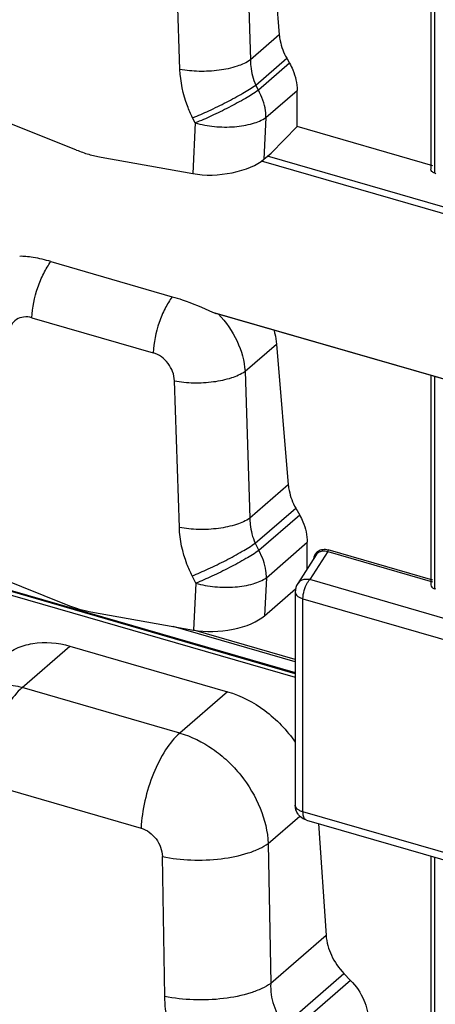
# Model space of a CAD drawing. Header units: millimetres. Extents: x 0 to 210, y 0 to 297.
# Tile 27 of 31: x 129 to 134, y 215 to 228. Entities that reach past the tile are written whole.
import ezdxf

# ---------------------------------------------------------------- set-up
doc = ezdxf.new("R2010")
doc.units = ezdxf.units.MM
doc.header["$LTSCALE"] = 19.36
doc.layers.get('0').update_dxf_attribs({"linetype": 'CONTINUOUS'})

msp = doc.modelspace()

# ---------------------------------------------------------------- linework, layer by layer
at = {"color": 9, "linetype": 'Continuous'}
for p, q in [((134.16772, 225.89988), (134.16772, 230.29986)), ((131.74143, 229.05153), (131.79851, 227.35181)), ((130.89124, 227.2309), (130.83416, 228.93062)), ((132.16915, 227.67279), (131.79851, 227.35181)), ((131.86644, 227.02923), (132.26448, 227.37394)), ((132.30047, 227.30976), (131.89971, 226.96269)), ((131.89971, 226.96269), (131.86644, 227.02923)), ((131.99719, 226.61353), (132.39795, 226.9606)), ((131.08778, 226.54294), (131.0545, 226.60947)), ((131.99719, 226.61353), (131.97125, 226.07742)), ((131.08778, 226.54294), (131.05626, 225.89164)), ((135.58152, 225.08825), (132.01716, 226.11719)), ((135.57735, 225.00213), (131.93926, 226.05236)), ((131.31125, 224.11287), (136.33531, 222.66255)), ((128.98618, 224.04048), (130.54655, 223.59003)), ((131.7281, 223.35255), (132.1325, 223.70277)), ((131.7281, 223.35255), (131.79139, 221.46798)), ((130.88412, 221.34707), (130.82083, 223.23164)), ((134.16772, 220.55897), (134.16772, 223.28421)), ((132.28487, 221.89534), (131.79139, 221.46798)), ((131.85932, 221.1454), (132.3802, 221.59649)), ((132.43096, 221.50597), (131.90625, 221.05155)), ((126.67795, 221.12862), (132.37363, 219.48442)), ((132.37363, 219.46864), (126.67795, 221.11284)), ((131.85932, 221.1454), (131.90625, 221.05155)), ((132.00372, 220.70239), (132.52844, 221.1568)), ((134.14427, 220.67149), (132.79896, 221.05985)), ((132.79179, 221.03934), (132.55971, 220.67747)), ((132.79179, 221.03934), (134.1384, 220.65061)), ((131.09431, 220.6318), (131.04738, 220.72564)), ((132.00372, 220.70239), (131.9801, 220.21421)), ((135.297, 219.88729), (132.55971, 220.67747)), ((131.09431, 220.6318), (131.06511, 220.02842)), ((132.37363, 220.51801), (132.37363, 220.51795)), ((132.47363, 220.4314), (135.21092, 219.64122)), ((132.47363, 217.69411), (132.47363, 220.4314)), ((132.37363, 219.62224), (130.80536, 220.07496)), ((128.86353, 219.29175), (129.47694, 219.82298)), ((130.88866, 218.70715), (128.86353, 219.29175)), ((131.50206, 219.23838), (130.88866, 218.70715)), ((128.36543, 218.06985), (130.39056, 217.48524)), ((132.02704, 217.28772), (132.4328, 217.63912)), ((135.21092, 216.90393), (132.47363, 217.69411)), ((132.02704, 217.28772), (132.05838, 215.49171)), ((130.69631, 215.32562), (130.66497, 217.12157)), ((134.16772, 213.39087), (134.16772, 217.11238)), ((132.77065, 216.10856), (132.05838, 215.49171)), ((132.23447, 214.95739), (133.00003, 215.62038)), ((133.08626, 215.53076), (132.3291, 214.87504))]:
    msp.add_line(p, q, dxfattribs=at)
at = {"color": 7, "linetype": 'Continuous'}
for p, q in [((134.1189, 230.26924), (134.1189, 225.94866)), ((132.03173, 229.30293), (132.16915, 227.67279)), ((132.26448, 227.37394), (132.30047, 227.30976)), ((132.39795, 226.49785), (132.39795, 226.9606)), ((129.56071, 226.19426), (128.39405, 226.66015)), ((132.06217, 226.15617), (132.39795, 226.49785)), ((134.14427, 225.99373), (132.39795, 226.49785)), ((129.87727, 226.10288), (131.05626, 225.89164)), ((131.97125, 226.07742), (132.06217, 226.15617)), ((134.16772, 225.89988), (134.1835, 225.89532)), ((129.23278, 224.76177), (130.79316, 224.31133)), ((136.31783, 222.66352), (131.35313, 224.09671)), ((132.1325, 223.70277), (132.28487, 221.89534)), ((134.1189, 223.2983), (134.1189, 220.6102)), ((132.3802, 221.59649), (132.43096, 221.50597)), ((126.77368, 221.04026), (132.37363, 219.4237)), ((132.52844, 220.81802), (132.52844, 221.1568)), ((132.64128, 220.99398), (132.40528, 220.62597)), ((128.14193, 220.87227), (129.44731, 220.35099)), ((131.9801, 220.21421), (132.37814, 220.55893)), ((134.1835, 220.55441), (134.16772, 220.55897)), ((132.37363, 220.51801), (132.37363, 217.78072)), ((129.74595, 220.26478), (131.06511, 220.02842)), ((132.37363, 219.65151), (131.07103, 220.02754)), ((129.47694, 219.82298), (131.50206, 219.23838)), ((132.51816, 217.58856), (135.25545, 216.79838)), ((132.67345, 217.54373), (132.77065, 216.10856)), ((134.1189, 217.12647), (134.1189, 213.51101)), ((133.00003, 215.62038), (133.08626, 215.53076))]:
    msp.add_line(p, q, dxfattribs=at)
for centre, radius, start, end in [((130.18336, 227.74927), 1.67503, 248.178154, 253.890398), ((130.153, 227.639), 1.56067, 253.837878, 259.823946), ((132.57409, 217.78112), 0.20061, 215.316947, 228.216042)]:
    msp.add_arc(centre, radius, start, end, dxfattribs=at)
at = {"color": 9, "linetype": 'Continuous'}
msp.add_arc((132.73453, 220.93515), 0.11018, 125.421032, 132.254584, dxfattribs=at)
at = {"color": 7, "linetype": 'Continuous'}
for centre, major_axis, ratio, start_param, end_param in [((131.39086, 226.18141), (0.66923, 0.06848), 0.44851788, -2.13963869, -0.56884236), ((129.66914, 221.80632), (-0.95982, 1.36646), 0.79069701, -4.02203607, -3.81476103), ((131.39972, 220.3182), (0.66923, 0.06848), 0.44851788, -2.13963869, -0.56884236)]:
    msp.add_ellipse(centre, major_axis=major_axis, ratio=ratio, start_param=start_param, end_param=end_param, dxfattribs=at)
for points, knots in [([(132.16915, 227.67279), (132.17127, 227.64765), (132.18645, 227.54357), (132.22546, 227.44354), (132.26448, 227.37394)], [0, 0, 0, 0, 0.24023692, 1, 1, 1, 1]), ([(132.30047, 227.30976), (132.31608, 227.28193), (132.3695, 227.17281), (132.39795, 227.05023), (132.39795, 226.9606)], [0, 0, 0, 0, 0.26252835, 1, 1, 1, 1]), ([(134.16772, 225.89988), (134.15446, 225.9037), (134.13163, 225.91453), (134.11876, 225.93825), (134.11874, 225.94866)], [0, 0, 0, 0, 0.57008476, 1, 1, 1, 1]), ([(129.23278, 224.76176), (129.15749, 224.78349), (129.04965, 224.80971), (128.91416, 224.8275), (128.85582, 224.83007), (128.82985, 224.82908)], [0, 0, 0, 0, 0.57374673, 0.80969039, 1, 1, 1, 1]), ([(130.79316, 224.31135), (130.83563, 224.29909), (131.01209, 224.24318), (131.18343, 224.172), (131.31125, 224.11287)], [0, 0, 0, 0, 0.23888149, 1, 1, 1, 1]), ([(132.10074, 223.88103), (132.10475, 223.86616), (132.11927, 223.80753), (132.12872, 223.74761), (132.1325, 223.70277)], [0, 0, 0, 0, 0.25494582, 1, 1, 1, 1]), ([(132.28487, 221.89534), (132.28699, 221.8702), (132.30216, 221.76612), (132.34118, 221.66609), (132.3802, 221.59649)], [0, 0, 0, 0, 0.24023692, 1, 1, 1, 1]), ([(132.43096, 221.50597), (132.44657, 221.47813), (132.49999, 221.36902), (132.52844, 221.24644), (132.52844, 221.1568)], [0, 0, 0, 0, 0.26252835, 1, 1, 1, 1]), ([(134.1189, 220.6102), (134.1189, 220.59929), (134.13102, 220.57461), (134.15435, 220.56283), (134.16772, 220.55897)], [0, 0, 0, 0, 0.43943482, 1, 1, 1, 1]), ([(128.60407, 219.67618), (128.65819, 219.72306), (128.7829, 219.80275), (129.07895, 219.89113), (129.32288, 219.86745), (129.47694, 219.82298)], [0, 0, 0, 0, 0.23403402, 0.47591059, 1, 1, 1, 1]), ([(131.50206, 219.23838), (131.67414, 219.1887), (132.00783, 219.01393), (132.26682, 218.74348), (132.37433, 218.5885)], [0, 0, 0, 0, 0.48705137, 1, 1, 1, 1]), ([(132.77065, 216.10856), (132.77661, 216.02047), (132.82815, 215.84045), (132.93474, 215.68824), (133.00003, 215.62038)], [0, 0, 0, 0, 0.48390562, 1, 1, 1, 1]), ([(133.08626, 215.53076), (133.15663, 215.45763), (133.2694, 215.29274), (133.31702, 215.09651), (133.31702, 215.00241)], [0, 0, 0, 0, 0.51886355, 1, 1, 1, 1])]:
    msp.add_open_spline(points, degree=3, knots=knots, dxfattribs=at)
at = {"color": 9, "linetype": 'Continuous'}
for points, knots in [([(131.79851, 227.35181), (131.74675, 227.31544), (131.61319, 227.25873), (131.38867, 227.21187), (131.14035, 227.19881), (130.97183, 227.21492), (130.89124, 227.2309)], [0, 0, 0, 0, 0.20345458, 0.45860415, 0.73580642, 1, 1, 1, 1]), ([(131.79851, 227.35181), (131.79816, 227.32474), (131.80305, 227.21435), (131.83267, 227.10537), (131.86644, 227.02923)], [0, 0, 0, 0, 0.24533846, 1, 1, 1, 1]), ([(131.0545, 226.60947), (131.02974, 226.65901), (130.9432, 226.85594), (130.8966, 227.07129), (130.89124, 227.2309)], [0, 0, 0, 0, 0.25748579, 1, 1, 1, 1]), ([(131.0545, 226.60947), (131.12481, 226.63697), (131.27103, 226.70045), (131.48637, 226.8057), (131.68808, 226.9156), (131.81257, 226.99192), (131.86644, 227.02923)], [0, 0, 0, 0, 0.24739776, 0.52204645, 0.78523937, 1, 1, 1, 1]), ([(131.89971, 226.96269), (131.84584, 226.92538), (131.72135, 226.84906), (131.51964, 226.73916), (131.3043, 226.63391), (131.15808, 226.57044), (131.08778, 226.54294)], [0, 0, 0, 0, 0.21476005, 0.47795355, 0.75260277, 1, 1, 1, 1]), ([(131.99719, 226.61353), (131.99719, 226.64246), (131.98807, 226.76403), (131.94503, 226.88187), (131.89971, 226.96269)], [0, 0, 0, 0, 0.23798829, 1, 1, 1, 1]), ([(131.08778, 226.54294), (131.16798, 226.51978), (131.33636, 226.49002), (131.58627, 226.48695), (131.81204, 226.52304), (131.9462, 226.57709), (131.99719, 226.61353)], [0, 0, 0, 0, 0.26807168, 0.54564224, 0.7987378, 1, 1, 1, 1]), ([(128.98618, 224.04048), (128.99255, 224.17218), (129.0341, 224.36898), (129.13248, 224.60655), (129.19713, 224.71452), (129.23278, 224.76176)], [0, 0, 0, 0, 0.51332797, 0.76962893, 1, 1, 1, 1]), ([(130.79316, 224.31131), (130.75751, 224.26408), (130.69286, 224.15611), (130.59448, 223.91854), (130.55293, 223.72174), (130.54655, 223.59003)], [0, 0, 0, 0, 0.23037108, 0.48667204, 1, 1, 1, 1]), ([(131.38762, 224.08675), (131.48486, 223.98513), (131.64354, 223.75573), (131.71922, 223.48536), (131.7281, 223.35255)], [0, 0, 0, 0, 0.51376854, 1, 1, 1, 1]), ([(128.98618, 224.04048), (128.95216, 224.05029), (128.88216, 224.05755), (128.78274, 224.02464), (128.71154, 223.94864), (128.68987, 223.88256), (128.68525, 223.84813)], [0, 0, 0, 0, 0.26074823, 0.50350497, 0.7441718, 1, 1, 1, 1]), ([(130.82083, 223.23164), (130.81817, 223.31075), (130.75721, 223.46738), (130.62174, 223.56833), (130.54655, 223.59003)], [0, 0, 0, 0, 0.50285487, 1, 1, 1, 1]), ([(130.82083, 223.23164), (130.90142, 223.21566), (131.06994, 223.19955), (131.31826, 223.21261), (131.54278, 223.25947), (131.67634, 223.31618), (131.7281, 223.35255)], [0, 0, 0, 0, 0.26419359, 0.54139587, 0.79654543, 1, 1, 1, 1]), ([(131.79139, 221.46798), (131.73963, 221.4316), (131.60607, 221.3749), (131.38155, 221.32804), (131.13323, 221.31498), (130.96471, 221.33109), (130.88412, 221.34707)], [0, 0, 0, 0, 0.20345458, 0.45860415, 0.73580642, 1, 1, 1, 1]), ([(131.79139, 221.46798), (131.79104, 221.44091), (131.79593, 221.33052), (131.82555, 221.22154), (131.85932, 221.1454)], [0, 0, 0, 0, 0.245336, 1, 1, 1, 1]), ([(131.04738, 220.72564), (131.0226, 220.77519), (130.9361, 220.97214), (130.88948, 221.18749), (130.88412, 221.34707)], [0, 0, 0, 0, 0.25758514, 1, 1, 1, 1]), ([(131.04738, 220.72564), (131.11769, 220.75314), (131.26391, 220.81662), (131.47925, 220.92187), (131.68096, 221.03176), (131.80545, 221.10808), (131.85932, 221.1454)], [0, 0, 0, 0, 0.24739776, 0.52204645, 0.78523937, 1, 1, 1, 1]), ([(131.90625, 221.05155), (131.85237, 221.01424), (131.72788, 220.93792), (131.52618, 220.82802), (131.31083, 220.72277), (131.16462, 220.6593), (131.09431, 220.6318)], [0, 0, 0, 0, 0.21476005, 0.47795355, 0.75260277, 1, 1, 1, 1]), ([(132.00372, 220.70239), (132.00372, 220.73133), (131.9946, 220.85289), (131.95156, 220.97073), (131.90625, 221.05155)], [0, 0, 0, 0, 0.23798829, 1, 1, 1, 1]), ([(132.66736, 221.04364), (132.68489, 221.05611), (132.72971, 221.07215), (132.77603, 221.06635), (132.79896, 221.05985)], [0, 0, 0, 0, 0.47440904, 1, 1, 1, 1]), ([(132.67067, 221.02494), (132.68683, 221.03642), (132.72811, 221.05105), (132.77079, 221.04564), (132.79179, 221.03934)], [0, 0, 0, 0, 0.47486178, 1, 1, 1, 1]), ([(132.79179, 221.03934), (132.79289, 221.04057), (132.79692, 221.04672), (132.79896, 221.05418), (132.79896, 221.05985)], [0, 0, 0, 0, 0.22492162, 1, 1, 1, 1]), ([(132.61498, 220.95309), (132.61579, 220.95869), (132.61991, 220.98006), (132.62884, 221.00059), (132.638, 221.01382)], [0, 0, 0, 0, 0.26020427, 1, 1, 1, 1]), ([(131.09431, 220.6318), (131.17451, 220.60864), (131.3429, 220.57888), (131.5928, 220.57581), (131.81857, 220.6119), (131.95273, 220.66595), (132.00372, 220.70239)], [0, 0, 0, 0, 0.26807168, 0.54564224, 0.7987378, 1, 1, 1, 1]), ([(132.46997, 220.67362), (132.46315, 220.67145), (132.43798, 220.66145), (132.41603, 220.64275), (132.40528, 220.62597)], [0, 0, 0, 0, 0.26410431, 1, 1, 1, 1]), ([(132.55971, 220.67747), (132.55187, 220.67893), (132.52204, 220.68289), (132.49105, 220.68032), (132.46997, 220.67362)], [0, 0, 0, 0, 0.26509613, 1, 1, 1, 1]), ([(132.53232, 220.63997), (132.53445, 220.64349), (132.54274, 220.65658), (132.5521, 220.66903), (132.55971, 220.67747)], [0, 0, 0, 0, 0.26618803, 1, 1, 1, 1]), ([(132.47363, 220.4314), (132.47363, 220.46767), (132.48578, 220.5404), (132.51339, 220.60871), (132.53232, 220.63997)], [0, 0, 0, 0, 0.49817222, 1, 1, 1, 1]), ([(132.37363, 220.51795), (132.37364, 220.50904), (132.37932, 220.48954), (132.40113, 220.46524), (132.43355, 220.44508), (132.45943, 220.4355), (132.47363, 220.4314)], [0, 0, 0, 0, 0.19063652, 0.41373904, 0.68402402, 1, 1, 1, 1]), ([(127.98607, 219.14098), (128.04092, 219.18842), (128.16678, 219.26914), (128.4642, 219.35912), (128.70925, 219.33629), (128.86353, 219.29176)], [0, 0, 0, 0, 0.23564463, 0.47819618, 1, 1, 1, 1]), ([(128.86352, 219.29176), (128.79251, 219.23026), (128.66215, 219.06402), (128.51366, 218.76722), (128.40704, 218.42725), (128.37114, 218.18773), (128.36543, 218.06984)], [0, 0, 0, 0, 0.20931935, 0.46346434, 0.73701843, 1, 1, 1, 1]), ([(130.88866, 218.70715), (130.81765, 218.64565), (130.68729, 218.47941), (130.5388, 218.18261), (130.43217, 217.84264), (130.39627, 217.60312), (130.39056, 217.48524)], [0, 0, 0, 0, 0.20931975, 0.46346497, 0.73701894, 1, 1, 1, 1]), ([(130.88866, 218.70715), (131.03885, 218.6638), (131.25725, 218.55531), (131.50755, 218.35239), (131.73235, 218.1098), (131.94138, 217.75934), (132.01856, 217.4425), (132.02704, 217.28772)], [0, 0, 0, 0, 0.24387948, 0.37196693, 0.50173535, 0.7581757, 1, 1, 1, 1]), ([(132.47363, 217.69411), (132.45942, 217.69822), (132.43354, 217.7078), (132.4011, 217.72797), (132.37929, 217.75229), (132.37363, 217.7718), (132.37363, 217.78072)], [0, 0, 0, 0, 0.31600886, 0.58629301, 0.80937071, 1, 1, 1, 1]), ([(132.51816, 217.58856), (132.51114, 217.59059), (132.49256, 217.60322), (132.47651, 217.64215), (132.47363, 217.67512), (132.47363, 217.69411)], [0, 0, 0, 0, 0.18116233, 0.52864299, 1, 1, 1, 1]), ([(130.39056, 217.48524), (130.46663, 217.46328), (130.60337, 217.36064), (130.66358, 217.20146), (130.66497, 217.12157)], [0, 0, 0, 0, 0.49769858, 1, 1, 1, 1]), ([(130.66497, 217.12156), (130.78581, 217.09542), (131.0388, 217.06711), (131.41142, 217.08194), (131.70716, 217.14022), (131.90748, 217.21626), (131.99116, 217.26243), (132.02704, 217.28772)], [0, 0, 0, 0, 0.26480938, 0.54193665, 0.79654788, 0.90598208, 1, 1, 1, 1]), ([(132.05838, 215.49171), (132.0225, 215.46642), (131.93882, 215.42025), (131.7385, 215.34421), (131.44276, 215.28593), (131.07014, 215.2711), (130.81715, 215.29941), (130.69631, 215.32556)], [0, 0, 0, 0, 0.09401795, 0.20345217, 0.45806342, 0.73519066, 1, 1, 1, 1]), ([(132.05838, 215.49171), (132.05359, 215.39718), (132.08135, 215.20373), (132.17421, 215.03205), (132.23447, 214.9574)], [0, 0, 0, 0, 0.49661393, 1, 1, 1, 1]), ([(131.18849, 214.09081), (131.03841, 214.26505), (130.79885, 214.65595), (130.70013, 215.10599), (130.6963, 215.32563)], [0, 0, 0, 0, 0.51144566, 1, 1, 1, 1])]:
    msp.add_open_spline(points, degree=3, knots=knots, dxfattribs=at)
at = {"color": 7, "linetype": 'Continuous'}
for points in [[(131.31125, 224.11287), (131.32488, 224.10657), (131.33885, 224.10085), (131.35327, 224.09667)], [(132.64128, 220.99397), (132.64663, 221.00232), (132.65311, 221.01004), (132.66044, 221.0167)], [(132.40528, 220.62597), (132.38502, 220.59439), (132.37363, 220.55547), (132.37363, 220.51795)], [(132.4104, 217.66515), (132.38703, 217.69817), (132.37363, 217.74035), (132.37363, 217.7808)], [(132.51816, 217.58856), (132.48971, 217.59678), (132.46251, 217.61182), (132.44042, 217.63154)]]:
    msp.add_open_spline(points, degree=3, dxfattribs=at)
at = {"color": 9, "linetype": 'Continuous'}
msp.add_open_spline([(132.638, 221.01382), (132.64594, 221.02529), (132.65599, 221.03555), (132.66736, 221.04364)], degree=3, dxfattribs=at)

doc.saveas('drawing.dxf')
